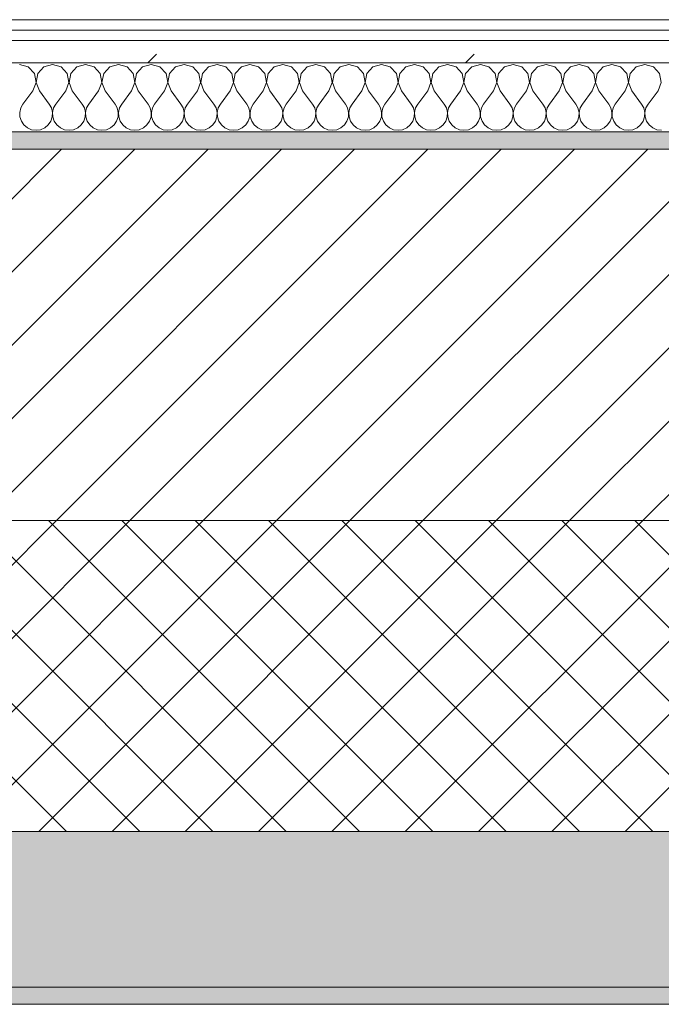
# Model space of a CAD drawing. Header units: millimetres. Extents: x -40968 to 13979, y -19284 to 4746.
# Tile 21 of 106: x -26048 to -25676, y -1699 to -1129. Entities that reach past the tile are written whole.
import ezdxf

# ---------------------------------------------------------------- set-up
doc = ezdxf.new("R2010")
doc.units = ezdxf.units.MM
doc.header["$MEASUREMENT"] = 0
doc.linetypes.add('Wipeout_Contour', pattern=[1000, 0, -1000])
doc.layers.add('12_FAÇ_Façana', color=7, linetype='Continuous')
doc.layers.add('Nuevo_08_E_Envans secs', color=7, linetype='Continuous')
for name, color, linetype, lineweight, true_color in [('12_FAÇ_Façana_Pluma_Nº__102', 7, 'Continuous', 5, 0xcccccc), ('12_FAÇ_Façana_Pluma_Nº__174', 7, 'Continuous', 13, 0xe4ad2c), ('12_FAÇ_Façana_Pluma_Nº__176', 7, 'Continuous', 15, 0x93a0c6), ('Nuevo_08_E_Envans secs_Pluma_Nº__102', 7, 'Continuous', 5, 0xcccccc), ('Nuevo_08_E_Envans secs_Pluma_Nº__171', 171, 'Continuous', 13, 0xaaaaff), ('Nuevo_08_E_Envans secs_Pluma_Nº__177', 7, 'Continuous', 15, 0xf7e046)]:
    doc.layers.add(name, color=color, linetype=linetype, lineweight=lineweight, true_color=true_color)
for name, color, linetype, lineweight in [('12_FAÇ_Façana_Pluma_Nº__2', 8, 'Continuous', 5), ('12_FAÇ_Façana_Pluma_Nº__7', 7, 'Continuous', 5), ('Nuevo_08_E_Envans secs_Pluma_Nº__1', 7, 'Continuous', 5)]:
    doc.layers.add(name, color=color, linetype=linetype, lineweight=lineweight)
pattern_1 = [(45, (0, 0), (-183.8478, 183.8478), [195, -65]), (45, (7e-14, 183.85), (-183.8478, 183.8478), [195, -65])]

# ---------------------------------------------------------------- blocks, each defined once
blk = doc.blocks.new('Muro_4_2', base_point=(-28050.85, -1193.98))
at = {"layer": '12_FAÇ_Façana_Pluma_Nº__102', "linetype": 'Continuous', "lineweight": 0, "true_color": 0xe5e5e5}
for points in [[(-27697.98, -1688.98), (-25366.43, -1688.98), (-25366.43, -1598.98), (-27762.14, -1598.98)], [(-27690.85, -1698.98), (-25366.43, -1698.98), (-25366.43, -1688.98), (-27690.85, -1688.98)]]:
    blk.add_hatch(color=254, dxfattribs=at).paths.add_polyline_path(points)
at = {"layer": '12_FAÇ_Façana_Pluma_Nº__174', "linetype": 'Continuous', "lineweight": 13, "true_color": 0xe4ad2c}
h = blk.add_hatch(dxfattribs=at)
h.set_pattern_fill('SATE_Aislamiento_0002', color=42, style=0, pattern_type=2)
h.set_pattern_definition([(45, (0, 0), (-21.213203, 21.213203), []), (135, (0, 0), (21.213203, 21.213203), [])])
h.paths.add_polyline_path([(-27814.92, -1483.98), (-27844.12, -1483.98), (-27762.14, -1598.98), (-25366.43, -1598.98), (-25366.43, -1418.98), (-27814.92, -1418.98)])
at = {"layer": '12_FAÇ_Façana_Pluma_Nº__176', "linetype": 'Continuous', "lineweight": 0, "true_color": 0x495063}
blk.add_hatch(color=251, dxfattribs=at).paths.add_polyline_path([(-25366.43, -1193.98), (-27814.92, -1193.98), (-27814.92, -1203.98), (-25366.43, -1203.98)])
at = {"layer": '12_FAÇ_Façana_Pluma_Nº__2', "linetype": 'Continuous', "lineweight": 5}
h = blk.add_hatch(dxfattribs=at)
h.set_pattern_fill('Ceramic_0002', color=8, style=0, pattern_type=2)
h.set_pattern_definition([(45, (0, 0), (-21.213203, 21.213203), [])])
h.paths.add_polyline_path([(-27814.92, -1418.98), (-25366.43, -1418.98), (-25366.43, -1203.98), (-27814.92, -1203.98)])
at = {"layer": '12_FAÇ_Façana_Pluma_Nº__7', "color": 7, "linetype": 'Continuous', "lineweight": 5}
for p, q in [((-25366.43, -1203.98), (-27814.92, -1203.98)), ((-27814.92, -1418.98), (-25366.43, -1418.98)), ((-27762.14, -1598.98), (-25366.43, -1598.98)), ((-27697.98, -1688.98), (-25366.43, -1688.98))]:
    blk.add_line(p, q, dxfattribs=at)
at = {"layer": '12_FAÇ_Façana_Pluma_Nº__7', "color": 7, "linetype": 'Continuous', "lineweight": 5, "flags": 128}
for points in [[(-25366.43, -1193.98), (-27814.92, -1193.98)], [(-27690.85, -1698.98), (-25366.43, -1698.98)]]:
    blk.add_lwpolyline(points, dxfattribs=at)
blk = doc.blocks.new('*X755')
at = {"layer": 'Nuevo_08_E_Envans secs_Pluma_Nº__102', "color": 254, "linetype": 'Continuous', "lineweight": 5, "true_color": 0xcccccc}
for p, q in [((-26042.61, -1156.35), (-26047.62, -1154.93)), ((-26039.1, -1160.19), (-26042.61, -1156.35)), ((-26033.58, -1156.35), (-26037.09, -1160.19)), ((-26028.57, -1154.93), (-26033.58, -1156.35)), ((-26023.56, -1156.35), (-26028.57, -1154.93)), ((-26020.05, -1160.19), (-26023.56, -1156.35)), ((-26014.53, -1156.35), (-26018.04, -1160.19)), ((-26009.52, -1154.93), (-26014.53, -1156.35)), ((-26004.52, -1156.35), (-26009.52, -1154.93)), ((-26001.01, -1160.19), (-26004.52, -1156.35)), ((-25995.48, -1156.35), (-25998.99, -1160.19)), ((-25990.48, -1154.93), (-25995.48, -1156.35)), ((-25985.47, -1156.35), (-25990.48, -1154.93)), ((-25981.96, -1160.19), (-25985.47, -1156.35)), ((-25976.44, -1156.35), (-25979.95, -1160.19)), ((-25971.43, -1154.93), (-25976.44, -1156.35)), ((-25966.42, -1156.35), (-25971.43, -1154.93)), ((-25962.91, -1160.19), (-25966.42, -1156.35)), ((-25957.39, -1156.35), (-25960.9, -1160.19)), ((-25952.38, -1154.93), (-25957.39, -1156.35)), ((-25947.37, -1156.35), (-25952.38, -1154.93)), ((-25943.86, -1160.19), (-25947.37, -1156.35)), ((-25938.34, -1156.35), (-25941.85, -1160.19)), ((-25933.33, -1154.93), (-25938.34, -1156.35)), ((-25928.33, -1156.35), (-25933.33, -1154.93)), ((-25924.81, -1160.19), (-25928.33, -1156.35)), ((-25919.29, -1156.35), (-25922.8, -1160.19)), ((-25914.29, -1154.93), (-25919.29, -1156.35)), ((-25909.28, -1156.35), (-25914.29, -1154.93)), ((-25905.77, -1160.19), (-25909.28, -1156.35)), ((-25900.25, -1156.35), (-25903.76, -1160.19)), ((-25895.24, -1154.93), (-25900.25, -1156.35)), ((-25890.23, -1156.35), (-25895.24, -1154.93)), ((-25886.72, -1160.19), (-25890.23, -1156.35)), ((-25881.2, -1156.35), (-25884.71, -1160.19)), ((-25876.19, -1154.93), (-25881.2, -1156.35)), ((-25871.18, -1156.35), (-25876.19, -1154.93)), ((-25867.67, -1160.19), (-25871.18, -1156.35)), ((-25862.15, -1156.35), (-25865.66, -1160.19)), ((-25857.14, -1154.93), (-25862.15, -1156.35)), ((-25852.14, -1156.35), (-25857.14, -1154.93)), ((-25848.62, -1160.19), (-25852.14, -1156.35)), ((-25843.1, -1156.35), (-25846.61, -1160.19)), ((-25838.1, -1154.93), (-25843.1, -1156.35)), ((-25833.09, -1156.35), (-25838.1, -1154.93)), ((-25829.58, -1160.19), (-25833.09, -1156.35)), ((-25824.05, -1156.35), (-25827.57, -1160.19)), ((-25819.05, -1154.93), (-25824.05, -1156.35)), ((-25814.04, -1156.35), (-25819.05, -1154.93)), ((-25810.53, -1160.19), (-25814.04, -1156.35)), ((-25805.01, -1156.35), (-25808.52, -1160.19)), ((-25800, -1154.93), (-25805.01, -1156.35)), ((-25794.99, -1156.35), (-25800, -1154.93)), ((-25791.48, -1160.19), (-25794.99, -1156.35)), ((-25785.96, -1156.35), (-25789.47, -1160.19)), ((-25780.95, -1154.93), (-25785.96, -1156.35)), ((-25775.95, -1156.35), (-25780.95, -1154.93)), ((-25772.43, -1160.19), (-25775.95, -1156.35)), ((-25766.91, -1156.35), (-25770.42, -1160.19)), ((-25761.9, -1154.93), (-25766.91, -1156.35)), ((-25756.9, -1156.35), (-25761.9, -1154.93)), ((-25753.39, -1160.19), (-25756.9, -1156.35)), ((-25747.86, -1156.35), (-25751.38, -1160.19)), ((-25742.86, -1154.93), (-25747.86, -1156.35)), ((-25737.85, -1156.35), (-25742.86, -1154.93)), ((-25734.34, -1160.19), (-25737.85, -1156.35)), ((-25728.82, -1156.35), (-25732.33, -1160.19)), ((-25723.81, -1154.93), (-25728.82, -1156.35)), ((-25718.8, -1156.35), (-25723.81, -1154.93)), ((-25715.29, -1160.19), (-25718.8, -1156.35)), ((-25709.77, -1156.35), (-25713.28, -1160.19)), ((-25704.76, -1154.93), (-25709.77, -1156.35)), ((-25699.75, -1156.35), (-25704.76, -1154.93)), ((-25696.24, -1160.19), (-25699.75, -1156.35)), ((-25690.72, -1156.35), (-25694.23, -1160.19)), ((-25685.71, -1154.93), (-25690.72, -1156.35)), ((-25680.71, -1156.35), (-25685.71, -1154.93)), ((-25677.2, -1160.19), (-25680.71, -1156.35)), ((-26038.13, -1165.31), (-26039.1, -1160.19)), ((-26037.09, -1160.19), (-26038.06, -1165.31)), ((-26019.09, -1165.31), (-26020.05, -1160.19)), ((-26018.04, -1160.19), (-26019.01, -1165.31)), ((-26000.04, -1165.31), (-26001.01, -1160.19)), ((-25998.99, -1160.19), (-25999.96, -1165.31)), ((-25980.99, -1165.31), (-25981.96, -1160.19)), ((-25979.95, -1160.19), (-25980.91, -1165.31)), ((-25961.94, -1165.31), (-25962.91, -1160.19)), ((-25960.9, -1160.19), (-25961.87, -1165.31)), ((-25942.9, -1165.31), (-25943.86, -1160.19)), ((-25941.85, -1160.19), (-25942.82, -1165.31)), ((-25923.85, -1165.31), (-25924.81, -1160.19)), ((-25922.8, -1160.19), (-25923.77, -1165.31)), ((-25904.8, -1165.31), (-25905.77, -1160.19)), ((-25903.76, -1160.19), (-25904.72, -1165.31)), ((-25885.75, -1165.31), (-25886.72, -1160.19)), ((-25884.71, -1160.19), (-25885.68, -1165.31)), ((-25866.71, -1165.31), (-25867.67, -1160.19)), ((-25865.66, -1160.19), (-25866.63, -1165.31)), ((-25847.66, -1165.31), (-25848.62, -1160.19)), ((-25846.61, -1160.19), (-25847.58, -1165.31)), ((-25828.61, -1165.31), (-25829.58, -1160.19)), ((-25827.57, -1160.19), (-25828.53, -1165.31)), ((-25809.56, -1165.31), (-25810.53, -1160.19)), ((-25808.52, -1160.19), (-25809.49, -1165.31)), ((-25790.51, -1165.31), (-25791.48, -1160.19)), ((-25789.47, -1160.19), (-25790.44, -1165.31)), ((-25771.47, -1165.31), (-25772.43, -1160.19)), ((-25770.42, -1160.19), (-25771.39, -1165.31)), ((-25752.42, -1165.31), (-25753.39, -1160.19)), ((-25751.38, -1160.19), (-25752.34, -1165.31)), ((-25733.37, -1165.31), (-25734.34, -1160.19)), ((-25732.33, -1160.19), (-25733.29, -1165.31)), ((-25714.32, -1165.31), (-25715.29, -1160.19)), ((-25713.28, -1160.19), (-25714.25, -1165.31)), ((-25695.28, -1165.31), (-25696.24, -1160.19)), ((-25694.23, -1160.19), (-25695.2, -1165.31)), ((-25676.23, -1165.31), (-25677.2, -1160.19)), ((-26040, -1170.17), (-26038.13, -1165.31)), ((-26038.06, -1165.31), (-26036.19, -1170.17)), ((-26020.95, -1170.17), (-26019.09, -1165.31)), ((-26019.01, -1165.31), (-26017.14, -1170.17)), ((-26001.9, -1170.17), (-26000.04, -1165.31)), ((-25999.96, -1165.31), (-25998.1, -1170.17)), ((-25982.86, -1170.17), (-25980.99, -1165.31)), ((-25980.91, -1165.31), (-25979.05, -1170.17)), ((-25963.81, -1170.17), (-25961.94, -1165.31)), ((-25961.87, -1165.31), (-25960, -1170.17)), ((-25944.76, -1170.17), (-25942.9, -1165.31)), ((-25942.82, -1165.31), (-25940.95, -1170.17)), ((-25925.71, -1170.17), (-25923.85, -1165.31)), ((-25923.77, -1165.31), (-25921.9, -1170.17)), ((-25906.67, -1170.17), (-25904.8, -1165.31)), ((-25904.72, -1165.31), (-25902.86, -1170.17)), ((-25887.62, -1170.17), (-25885.75, -1165.31)), ((-25885.68, -1165.31), (-25883.81, -1170.17)), ((-25868.57, -1170.17), (-25866.71, -1165.31)), ((-25866.63, -1165.31), (-25864.76, -1170.17)), ((-25849.52, -1170.17), (-25847.66, -1165.31)), ((-25847.58, -1165.31), (-25845.71, -1170.17)), ((-25830.48, -1170.17), (-25828.61, -1165.31)), ((-25828.53, -1165.31), (-25826.67, -1170.17)), ((-25811.43, -1170.17), (-25809.56, -1165.31)), ((-25809.49, -1165.31), (-25807.62, -1170.17)), ((-25792.38, -1170.17), (-25790.51, -1165.31)), ((-25790.44, -1165.31), (-25788.57, -1170.17)), ((-25773.33, -1170.17), (-25771.47, -1165.31)), ((-25771.39, -1165.31), (-25769.52, -1170.17)), ((-25754.29, -1170.17), (-25752.42, -1165.31)), ((-25752.34, -1165.31), (-25750.48, -1170.17)), ((-25735.24, -1170.17), (-25733.37, -1165.31)), ((-25733.29, -1165.31), (-25731.43, -1170.17)), ((-25716.19, -1170.17), (-25714.32, -1165.31)), ((-25714.25, -1165.31), (-25712.38, -1170.17)), ((-25697.14, -1170.17), (-25695.28, -1165.31)), ((-25695.2, -1165.31), (-25693.33, -1170.17)), ((-25678.1, -1170.17), (-25676.23, -1165.31)), ((-26040, -1170.17), (-26045.71, -1177.79)), ((-26036.19, -1170.17), (-26030.48, -1177.79)), ((-26020.95, -1170.17), (-26026.67, -1177.79)), ((-26017.14, -1170.17), (-26011.43, -1177.79)), ((-26001.9, -1170.17), (-26007.62, -1177.79)), ((-25998.1, -1170.17), (-25992.38, -1177.79)), ((-25982.86, -1170.17), (-25988.57, -1177.79)), ((-25979.05, -1170.17), (-25973.33, -1177.79)), ((-25963.81, -1170.17), (-25969.52, -1177.79)), ((-25960, -1170.17), (-25954.29, -1177.79)), ((-25944.76, -1170.17), (-25950.48, -1177.79)), ((-25940.95, -1170.17), (-25935.24, -1177.79)), ((-25925.71, -1170.17), (-25931.43, -1177.79)), ((-25921.9, -1170.17), (-25916.19, -1177.79)), ((-25906.67, -1170.17), (-25912.38, -1177.79)), ((-25902.86, -1170.17), (-25897.14, -1177.79)), ((-25887.62, -1170.17), (-25893.33, -1177.79)), ((-25883.81, -1170.17), (-25878.1, -1177.79)), ((-25868.57, -1170.17), (-25874.29, -1177.79)), ((-25864.76, -1170.17), (-25859.05, -1177.79)), ((-25849.52, -1170.17), (-25855.24, -1177.79)), ((-25845.71, -1170.17), (-25840, -1177.79)), ((-25830.48, -1170.17), (-25836.19, -1177.79)), ((-25826.67, -1170.17), (-25820.95, -1177.79)), ((-25811.43, -1170.17), (-25817.14, -1177.79)), ((-25807.62, -1170.17), (-25801.9, -1177.79)), ((-25792.38, -1170.17), (-25798.1, -1177.79)), ((-25788.57, -1170.17), (-25782.86, -1177.79)), ((-25773.33, -1170.17), (-25779.05, -1177.79)), ((-25769.52, -1170.17), (-25763.81, -1177.79)), ((-25754.29, -1170.17), (-25760, -1177.79)), ((-25750.48, -1170.17), (-25744.76, -1177.79)), ((-25735.24, -1170.17), (-25740.95, -1177.79)), ((-25731.43, -1170.17), (-25725.71, -1177.79)), ((-25716.19, -1170.17), (-25721.9, -1177.79)), ((-25712.38, -1170.17), (-25706.67, -1177.79)), ((-25697.14, -1170.17), (-25702.86, -1177.79)), ((-25693.33, -1170.17), (-25687.62, -1177.79)), ((-25678.1, -1170.17), (-25683.81, -1177.79)), ((-26045.71, -1177.79), (-26046.99, -1180.08)), ((-26029.2, -1180.08), (-26030.48, -1177.79)), ((-26026.67, -1177.79), (-26027.94, -1180.08)), ((-26010.16, -1180.08), (-26011.43, -1177.79)), ((-26007.62, -1177.79), (-26008.89, -1180.08)), ((-25991.11, -1180.08), (-25992.38, -1177.79)), ((-25988.57, -1177.79), (-25989.84, -1180.08)), ((-25972.06, -1180.08), (-25973.33, -1177.79)), ((-25969.52, -1177.79), (-25970.8, -1180.08)), ((-25953.01, -1180.08), (-25954.29, -1177.79)), ((-25950.48, -1177.79), (-25951.75, -1180.08)), ((-25933.97, -1180.08), (-25935.24, -1177.79)), ((-25931.43, -1177.79), (-25932.7, -1180.08)), ((-25914.92, -1180.08), (-25916.19, -1177.79)), ((-25912.38, -1177.79), (-25913.65, -1180.08)), ((-25895.87, -1180.08), (-25897.14, -1177.79)), ((-25893.33, -1177.79), (-25894.6, -1180.08)), ((-25876.82, -1180.08), (-25878.1, -1177.79)), ((-25874.29, -1177.79), (-25875.56, -1180.08)), ((-25857.78, -1180.08), (-25859.05, -1177.79)), ((-25855.24, -1177.79), (-25856.51, -1180.08)), ((-25838.73, -1180.08), (-25840, -1177.79)), ((-25836.19, -1177.79), (-25837.46, -1180.08)), ((-25819.68, -1180.08), (-25820.95, -1177.79)), ((-25817.14, -1177.79), (-25818.41, -1180.08)), ((-25800.63, -1180.08), (-25801.9, -1177.79)), ((-25798.1, -1177.79), (-25799.37, -1180.08)), ((-25781.59, -1180.08), (-25782.86, -1177.79)), ((-25779.05, -1177.79), (-25780.32, -1180.08)), ((-25762.54, -1180.08), (-25763.81, -1177.79)), ((-25760, -1177.79), (-25761.27, -1180.08)), ((-25743.49, -1180.08), (-25744.76, -1177.79)), ((-25740.95, -1177.79), (-25742.22, -1180.08)), ((-25724.44, -1180.08), (-25725.71, -1177.79)), ((-25721.9, -1177.79), (-25723.18, -1180.08)), ((-25705.4, -1180.08), (-25706.67, -1177.79)), ((-25702.86, -1177.79), (-25704.13, -1180.08)), ((-25686.35, -1180.08), (-25687.62, -1177.79)), ((-25683.81, -1177.79), (-25685.08, -1180.08)), ((-26046.99, -1180.08), (-26047.58, -1182.64)), ((-26047.58, -1182.64), (-26047.45, -1185.27)), ((-26047.45, -1185.27), (-26046.61, -1187.76)), ((-26029.58, -1187.76), (-26028.74, -1185.27)), ((-26028.61, -1182.64), (-26029.2, -1180.08)), ((-26028.74, -1185.27), (-26028.61, -1182.64)), ((-26027.94, -1180.08), (-26028.53, -1182.64)), ((-26028.53, -1182.64), (-26028.41, -1185.27)), ((-26028.41, -1185.27), (-26027.57, -1187.76)), ((-26010.53, -1187.76), (-26009.69, -1185.27)), ((-26009.56, -1182.64), (-26010.16, -1180.08)), ((-26009.69, -1185.27), (-26009.56, -1182.64)), ((-26008.89, -1180.08), (-26009.49, -1182.64)), ((-26009.49, -1182.64), (-26009.36, -1185.27)), ((-26009.36, -1185.27), (-26008.52, -1187.76)), ((-25991.48, -1187.76), (-25990.64, -1185.27)), ((-25990.51, -1182.64), (-25991.11, -1180.08)), ((-25990.64, -1185.27), (-25990.51, -1182.64)), ((-25989.84, -1180.08), (-25990.44, -1182.64)), ((-25990.44, -1182.64), (-25990.31, -1185.27)), ((-25990.31, -1185.27), (-25989.47, -1187.76)), ((-25972.43, -1187.76), (-25971.59, -1185.27)), ((-25971.47, -1182.64), (-25972.06, -1180.08)), ((-25971.59, -1185.27), (-25971.47, -1182.64)), ((-25970.8, -1180.08), (-25971.39, -1182.64)), ((-25971.39, -1182.64), (-25971.26, -1185.27)), ((-25971.26, -1185.27), (-25970.42, -1187.76)), ((-25953.39, -1187.76), (-25952.55, -1185.27)), ((-25952.42, -1182.64), (-25953.01, -1180.08)), ((-25952.55, -1185.27), (-25952.42, -1182.64)), ((-25951.75, -1180.08), (-25952.34, -1182.64)), ((-25952.34, -1182.64), (-25952.22, -1185.27)), ((-25952.22, -1185.27), (-25951.38, -1187.76)), ((-25934.34, -1187.76), (-25933.5, -1185.27)), ((-25933.37, -1182.64), (-25933.97, -1180.08)), ((-25933.5, -1185.27), (-25933.37, -1182.64)), ((-25932.7, -1180.08), (-25933.29, -1182.64)), ((-25933.29, -1182.64), (-25933.17, -1185.27)), ((-25933.17, -1185.27), (-25932.33, -1187.76)), ((-25915.29, -1187.76), (-25914.45, -1185.27)), ((-25914.32, -1182.64), (-25914.92, -1180.08)), ((-25914.45, -1185.27), (-25914.32, -1182.64)), ((-25913.65, -1180.08), (-25914.25, -1182.64)), ((-25914.25, -1182.64), (-25914.12, -1185.27)), ((-25914.12, -1185.27), (-25913.28, -1187.76)), ((-25896.24, -1187.76), (-25895.4, -1185.27)), ((-25895.28, -1182.64), (-25895.87, -1180.08)), ((-25895.4, -1185.27), (-25895.28, -1182.64)), ((-25894.6, -1180.08), (-25895.2, -1182.64)), ((-25895.2, -1182.64), (-25895.07, -1185.27)), ((-25895.07, -1185.27), (-25894.23, -1187.76)), ((-25877.2, -1187.76), (-25876.36, -1185.27)), ((-25876.23, -1182.64), (-25876.82, -1180.08)), ((-25876.36, -1185.27), (-25876.23, -1182.64)), ((-25875.56, -1180.08), (-25876.15, -1182.64)), ((-25876.15, -1182.64), (-25876.02, -1185.27)), ((-25876.02, -1185.27), (-25875.19, -1187.76)), ((-25858.15, -1187.76), (-25857.31, -1185.27)), ((-25857.18, -1182.64), (-25857.78, -1180.08)), ((-25857.31, -1185.27), (-25857.18, -1182.64)), ((-25856.51, -1180.08), (-25857.1, -1182.64)), ((-25857.1, -1182.64), (-25856.98, -1185.27)), ((-25856.98, -1185.27), (-25856.14, -1187.76)), ((-25839.1, -1187.76), (-25838.26, -1185.27)), ((-25838.13, -1182.64), (-25838.73, -1180.08)), ((-25838.26, -1185.27), (-25838.13, -1182.64)), ((-25837.46, -1180.08), (-25838.06, -1182.64)), ((-25838.06, -1182.64), (-25837.93, -1185.27)), ((-25837.93, -1185.27), (-25837.09, -1187.76)), ((-25820.05, -1187.76), (-25819.21, -1185.27)), ((-25819.09, -1182.64), (-25819.68, -1180.08)), ((-25819.21, -1185.27), (-25819.09, -1182.64)), ((-25818.41, -1180.08), (-25819.01, -1182.64)), ((-25819.01, -1182.64), (-25818.88, -1185.27)), ((-25818.88, -1185.27), (-25818.04, -1187.76)), ((-25801.01, -1187.76), (-25800.17, -1185.27)), ((-25800.04, -1182.64), (-25800.63, -1180.08)), ((-25800.17, -1185.27), (-25800.04, -1182.64)), ((-25799.37, -1180.08), (-25799.96, -1182.64)), ((-25799.96, -1182.64), (-25799.83, -1185.27)), ((-25799.83, -1185.27), (-25798.99, -1187.76)), ((-25781.96, -1187.76), (-25781.12, -1185.27)), ((-25780.99, -1182.64), (-25781.59, -1180.08)), ((-25781.12, -1185.27), (-25780.99, -1182.64)), ((-25780.32, -1180.08), (-25780.91, -1182.64)), ((-25780.91, -1182.64), (-25780.79, -1185.27)), ((-25780.79, -1185.27), (-25779.95, -1187.76)), ((-25762.91, -1187.76), (-25762.07, -1185.27)), ((-25761.94, -1182.64), (-25762.54, -1180.08)), ((-25762.07, -1185.27), (-25761.94, -1182.64)), ((-25761.27, -1180.08), (-25761.87, -1182.64)), ((-25761.87, -1182.64), (-25761.74, -1185.27)), ((-25761.74, -1185.27), (-25760.9, -1187.76)), ((-25743.86, -1187.76), (-25743.02, -1185.27)), ((-25742.9, -1182.64), (-25743.49, -1180.08)), ((-25743.02, -1185.27), (-25742.9, -1182.64)), ((-25742.22, -1180.08), (-25742.82, -1182.64)), ((-25742.82, -1182.64), (-25742.69, -1185.27)), ((-25742.69, -1185.27), (-25741.85, -1187.76)), ((-25724.81, -1187.76), (-25723.98, -1185.27)), ((-25723.85, -1182.64), (-25724.44, -1180.08)), ((-25723.98, -1185.27), (-25723.85, -1182.64)), ((-25723.18, -1180.08), (-25723.77, -1182.64)), ((-25723.77, -1182.64), (-25723.64, -1185.27)), ((-25723.64, -1185.27), (-25722.8, -1187.76)), ((-25705.77, -1187.76), (-25704.93, -1185.27)), ((-25704.8, -1182.64), (-25705.4, -1180.08)), ((-25704.93, -1185.27), (-25704.8, -1182.64)), ((-25704.13, -1180.08), (-25704.72, -1182.64)), ((-25704.72, -1182.64), (-25704.6, -1185.27)), ((-25704.6, -1185.27), (-25703.76, -1187.76)), ((-25686.72, -1187.76), (-25685.88, -1185.27)), ((-25685.75, -1182.64), (-25686.35, -1180.08)), ((-25685.88, -1185.27), (-25685.75, -1182.64)), ((-25685.08, -1180.08), (-25685.68, -1182.64)), ((-25685.68, -1182.64), (-25685.55, -1185.27)), ((-25685.55, -1185.27), (-25684.71, -1187.76)), ((-26046.61, -1187.76), (-26045.13, -1189.92)), ((-26045.13, -1189.92), (-26043.1, -1191.6)), ((-26033.09, -1191.6), (-26031.06, -1189.92)), ((-26031.06, -1189.92), (-26029.58, -1187.76)), ((-26027.57, -1187.76), (-26026.08, -1189.92)), ((-26026.08, -1189.92), (-26024.05, -1191.6)), ((-26014.04, -1191.6), (-26012.02, -1189.92)), ((-26012.02, -1189.92), (-26010.53, -1187.76)), ((-26008.52, -1187.76), (-26007.03, -1189.92)), ((-26007.03, -1189.92), (-26005.01, -1191.6)), ((-25994.99, -1191.6), (-25992.97, -1189.92)), ((-25992.97, -1189.92), (-25991.48, -1187.76)), ((-25989.47, -1187.76), (-25987.98, -1189.92)), ((-25987.98, -1189.92), (-25985.96, -1191.6)), ((-25975.95, -1191.6), (-25973.92, -1189.92)), ((-25973.92, -1189.92), (-25972.43, -1187.76)), ((-25970.42, -1187.76), (-25968.94, -1189.92)), ((-25968.94, -1189.92), (-25966.91, -1191.6)), ((-25956.9, -1191.6), (-25954.87, -1189.92)), ((-25954.87, -1189.92), (-25953.39, -1187.76)), ((-25951.38, -1187.76), (-25949.89, -1189.92)), ((-25949.89, -1189.92), (-25947.86, -1191.6)), ((-25937.85, -1191.6), (-25935.83, -1189.92)), ((-25935.83, -1189.92), (-25934.34, -1187.76)), ((-25932.33, -1187.76), (-25930.84, -1189.92)), ((-25930.84, -1189.92), (-25928.82, -1191.6)), ((-25918.8, -1191.6), (-25916.78, -1189.92)), ((-25916.78, -1189.92), (-25915.29, -1187.76)), ((-25913.28, -1187.76), (-25911.79, -1189.92)), ((-25911.79, -1189.92), (-25909.77, -1191.6)), ((-25899.75, -1191.6), (-25897.73, -1189.92)), ((-25897.73, -1189.92), (-25896.24, -1187.76)), ((-25894.23, -1187.76), (-25892.74, -1189.92)), ((-25892.74, -1189.92), (-25890.72, -1191.6)), ((-25880.71, -1191.6), (-25878.68, -1189.92)), ((-25878.68, -1189.92), (-25877.2, -1187.76)), ((-25875.19, -1187.76), (-25873.7, -1189.92)), ((-25873.7, -1189.92), (-25871.67, -1191.6)), ((-25861.66, -1191.6), (-25859.64, -1189.92)), ((-25859.64, -1189.92), (-25858.15, -1187.76)), ((-25856.14, -1187.76), (-25854.65, -1189.92)), ((-25854.65, -1189.92), (-25852.63, -1191.6)), ((-25842.61, -1191.6), (-25840.59, -1189.92)), ((-25840.59, -1189.92), (-25839.1, -1187.76)), ((-25837.09, -1187.76), (-25835.6, -1189.92)), ((-25835.6, -1189.92), (-25833.58, -1191.6)), ((-25823.56, -1191.6), (-25821.54, -1189.92)), ((-25821.54, -1189.92), (-25820.05, -1187.76)), ((-25818.04, -1187.76), (-25816.55, -1189.92)), ((-25816.55, -1189.92), (-25814.53, -1191.6)), ((-25804.52, -1191.6), (-25802.49, -1189.92)), ((-25802.49, -1189.92), (-25801.01, -1187.76)), ((-25798.99, -1187.76), (-25797.51, -1189.92)), ((-25797.51, -1189.92), (-25795.48, -1191.6)), ((-25785.47, -1191.6), (-25783.45, -1189.92)), ((-25783.45, -1189.92), (-25781.96, -1187.76)), ((-25779.95, -1187.76), (-25778.46, -1189.92)), ((-25778.46, -1189.92), (-25776.44, -1191.6)), ((-25766.42, -1191.6), (-25764.4, -1189.92)), ((-25764.4, -1189.92), (-25762.91, -1187.76)), ((-25760.9, -1187.76), (-25759.41, -1189.92)), ((-25759.41, -1189.92), (-25757.39, -1191.6)), ((-25747.37, -1191.6), (-25745.35, -1189.92)), ((-25745.35, -1189.92), (-25743.86, -1187.76)), ((-25741.85, -1187.76), (-25740.36, -1189.92)), ((-25740.36, -1189.92), (-25738.34, -1191.6)), ((-25728.33, -1191.6), (-25726.3, -1189.92)), ((-25726.3, -1189.92), (-25724.81, -1187.76)), ((-25722.8, -1187.76), (-25721.32, -1189.92)), ((-25721.32, -1189.92), (-25719.29, -1191.6)), ((-25709.28, -1191.6), (-25707.26, -1189.92)), ((-25707.26, -1189.92), (-25705.77, -1187.76)), ((-25703.76, -1187.76), (-25702.27, -1189.92)), ((-25702.27, -1189.92), (-25700.25, -1191.6)), ((-25690.23, -1191.6), (-25688.21, -1189.92)), ((-25688.21, -1189.92), (-25686.72, -1187.76)), ((-25684.71, -1187.76), (-25683.22, -1189.92)), ((-25683.22, -1189.92), (-25681.2, -1191.6)), ((-26043.1, -1191.6), (-26040.7, -1192.66)), ((-26040.7, -1192.66), (-26038.1, -1193.02)), ((-26038.1, -1193.02), (-26035.49, -1192.66)), ((-26035.49, -1192.66), (-26033.09, -1191.6)), ((-26024.05, -1191.6), (-26021.65, -1192.66)), ((-26021.65, -1192.66), (-26019.05, -1193.02)), ((-26019.05, -1193.02), (-26016.45, -1192.66)), ((-26016.45, -1192.66), (-26014.04, -1191.6)), ((-26005.01, -1191.6), (-26002.6, -1192.66)), ((-26002.6, -1192.66), (-26000, -1193.02)), ((-26000, -1193.02), (-25997.4, -1192.66)), ((-25997.4, -1192.66), (-25994.99, -1191.6)), ((-25985.96, -1191.6), (-25983.55, -1192.66)), ((-25983.55, -1192.66), (-25980.95, -1193.02)), ((-25980.95, -1193.02), (-25978.35, -1192.66)), ((-25978.35, -1192.66), (-25975.95, -1191.6)), ((-25966.91, -1191.6), (-25964.51, -1192.66)), ((-25964.51, -1192.66), (-25961.9, -1193.02)), ((-25961.9, -1193.02), (-25959.3, -1192.66)), ((-25959.3, -1192.66), (-25956.9, -1191.6)), ((-25947.86, -1191.6), (-25945.46, -1192.66)), ((-25945.46, -1192.66), (-25942.86, -1193.02)), ((-25942.86, -1193.02), (-25940.25, -1192.66)), ((-25940.25, -1192.66), (-25937.85, -1191.6)), ((-25928.82, -1191.6), (-25926.41, -1192.66)), ((-25926.41, -1192.66), (-25923.81, -1193.02)), ((-25923.81, -1193.02), (-25921.21, -1192.66)), ((-25921.21, -1192.66), (-25918.8, -1191.6)), ((-25909.77, -1191.6), (-25907.36, -1192.66)), ((-25907.36, -1192.66), (-25904.76, -1193.02)), ((-25904.76, -1193.02), (-25902.16, -1192.66)), ((-25902.16, -1192.66), (-25899.75, -1191.6)), ((-25890.72, -1191.6), (-25888.32, -1192.66)), ((-25888.32, -1192.66), (-25885.71, -1193.02)), ((-25885.71, -1193.02), (-25883.11, -1192.66)), ((-25883.11, -1192.66), (-25880.71, -1191.6)), ((-25871.67, -1191.6), (-25869.27, -1192.66)), ((-25869.27, -1192.66), (-25866.67, -1193.02)), ((-25866.67, -1193.02), (-25864.06, -1192.66)), ((-25864.06, -1192.66), (-25861.66, -1191.6)), ((-25852.63, -1191.6), (-25850.22, -1192.66)), ((-25850.22, -1192.66), (-25847.62, -1193.02)), ((-25847.62, -1193.02), (-25845.02, -1192.66)), ((-25845.02, -1192.66), (-25842.61, -1191.6)), ((-25833.58, -1191.6), (-25831.17, -1192.66)), ((-25831.17, -1192.66), (-25828.57, -1193.02)), ((-25828.57, -1193.02), (-25825.97, -1192.66)), ((-25825.97, -1192.66), (-25823.56, -1191.6)), ((-25814.53, -1191.6), (-25812.13, -1192.66)), ((-25812.13, -1192.66), (-25809.52, -1193.02)), ((-25809.52, -1193.02), (-25806.92, -1192.66)), ((-25806.92, -1192.66), (-25804.52, -1191.6)), ((-25795.48, -1191.6), (-25793.08, -1192.66)), ((-25793.08, -1192.66), (-25790.48, -1193.02)), ((-25790.48, -1193.02), (-25787.87, -1192.66)), ((-25787.87, -1192.66), (-25785.47, -1191.6)), ((-25776.44, -1191.6), (-25774.03, -1192.66)), ((-25774.03, -1192.66), (-25771.43, -1193.02)), ((-25771.43, -1193.02), (-25768.83, -1192.66)), ((-25768.83, -1192.66), (-25766.42, -1191.6)), ((-25757.39, -1191.6), (-25754.98, -1192.66)), ((-25754.98, -1192.66), (-25752.38, -1193.02)), ((-25752.38, -1193.02), (-25749.78, -1192.66)), ((-25749.78, -1192.66), (-25747.37, -1191.6)), ((-25738.34, -1191.6), (-25735.94, -1192.66)), ((-25735.94, -1192.66), (-25733.33, -1193.02)), ((-25733.33, -1193.02), (-25730.73, -1192.66)), ((-25730.73, -1192.66), (-25728.33, -1191.6)), ((-25719.29, -1191.6), (-25716.89, -1192.66)), ((-25716.89, -1192.66), (-25714.29, -1193.02)), ((-25714.29, -1193.02), (-25711.68, -1192.66)), ((-25711.68, -1192.66), (-25709.28, -1191.6)), ((-25700.25, -1191.6), (-25697.84, -1192.66)), ((-25697.84, -1192.66), (-25695.24, -1193.02)), ((-25695.24, -1193.02), (-25692.64, -1192.66)), ((-25692.64, -1192.66), (-25690.23, -1191.6)), ((-25681.2, -1191.6), (-25678.79, -1192.66)), ((-25678.79, -1192.66), (-25676.19, -1193.02))]:
    blk.add_line(p, q, dxfattribs=at)
blk = doc.blocks.new('Muro_149_2', base_point=(-27904.85, -1128.98))
at = {"layer": 'Nuevo_08_E_Envans secs_Pluma_Nº__1', "color": 7, "linetype": 'Continuous', "lineweight": 5, "flags": 128}
blk.add_lwpolyline([(-27814.92, -1193.98), (-25366.43, -1193.98)], dxfattribs=at)
at = {"color": 254, "linetype": 'Wipeout_Contour', "lineweight": 0, "ltscale": 106459.231797}
blk.add_wipeout([(-25366.43, -1128.98), (-27814.92, -1128.98), (-27814.92, -1134.98), (-25366.43, -1134.98)], dxfattribs=at).dxf.layer = 'Nuevo_08_E_Envans secs'
at = {"color": 254, "linetype": 'Wipeout_Contour', "lineweight": 0, "ltscale": 106461.894841}
blk.add_wipeout([(-25366.43, -1140.98), (-27814.92, -1140.98), (-27814.92, -1153.98), (-25366.43, -1153.98)], dxfattribs=at).dxf.layer = 'Nuevo_08_E_Envans secs'
at = {"layer": 'Nuevo_08_E_Envans secs_Pluma_Nº__171', "linetype": 'Continuous', "lineweight": 13, "true_color": 0xaaaaff}
h = blk.add_hatch(dxfattribs=at)
h.set_pattern_fill('Panellat_HPL_0002', color=161, style=0, pattern_type=2)
h.set_pattern_definition(pattern_1)
h.paths.add_polyline_path([(-25366.43, -1128.98), (-27814.92, -1128.98), (-27814.92, -1134.98), (-25366.43, -1134.98)])
at = {"layer": 'Nuevo_08_E_Envans secs_Pluma_Nº__177', "linetype": 'Continuous', "lineweight": 15, "true_color": 0xf7e046}
h = blk.add_hatch(dxfattribs=at)
h.set_pattern_fill('Panellat_HPL_0002', color=53, style=0, pattern_type=2)
h.set_pattern_definition(pattern_1)
h.paths.add_polyline_path([(-25366.43, -1140.98), (-27814.92, -1140.98), (-27814.92, -1153.98), (-25366.43, -1153.98)])
at = {"layer": 'Nuevo_08_E_Envans secs_Pluma_Nº__1', "color": 7, "linetype": 'Continuous', "lineweight": 5}
for p, q in [((-25366.43, -1134.98), (-27814.92, -1134.98)), ((-25366.43, -1140.98), (-27814.92, -1140.98)), ((-25366.43, -1153.98), (-27814.92, -1153.98))]:
    blk.add_line(p, q, dxfattribs=at)
at = {"layer": 'Nuevo_08_E_Envans secs_Pluma_Nº__1', "color": 7, "linetype": 'Continuous', "lineweight": 5, "flags": 128}
blk.add_lwpolyline([(-25366.43, -1128.98), (-27814.92, -1128.98)], dxfattribs=at)
at = {"layer": 'Nuevo_08_E_Envans secs', "color": 7, "lineweight": 20}
blk.add_blockref('*X755', (0, 0), dxfattribs=at)

msp = doc.modelspace()

# ---------------------------------------------------------------- block references
at = {"layer": '12_FAÇ_Façana', "color": 7, "lineweight": 20}
msp.add_blockref('Muro_4_2', (-28050.85, -1193.98), dxfattribs=at)

# ---------------------------------------------------------------- next in the draw order: block references
at = {"layer": 'Nuevo_08_E_Envans secs', "color": 7, "lineweight": 20}
msp.add_blockref('Muro_149_2', (-27904.85, -1128.98), dxfattribs=at)

doc.saveas('drawing.dxf')
